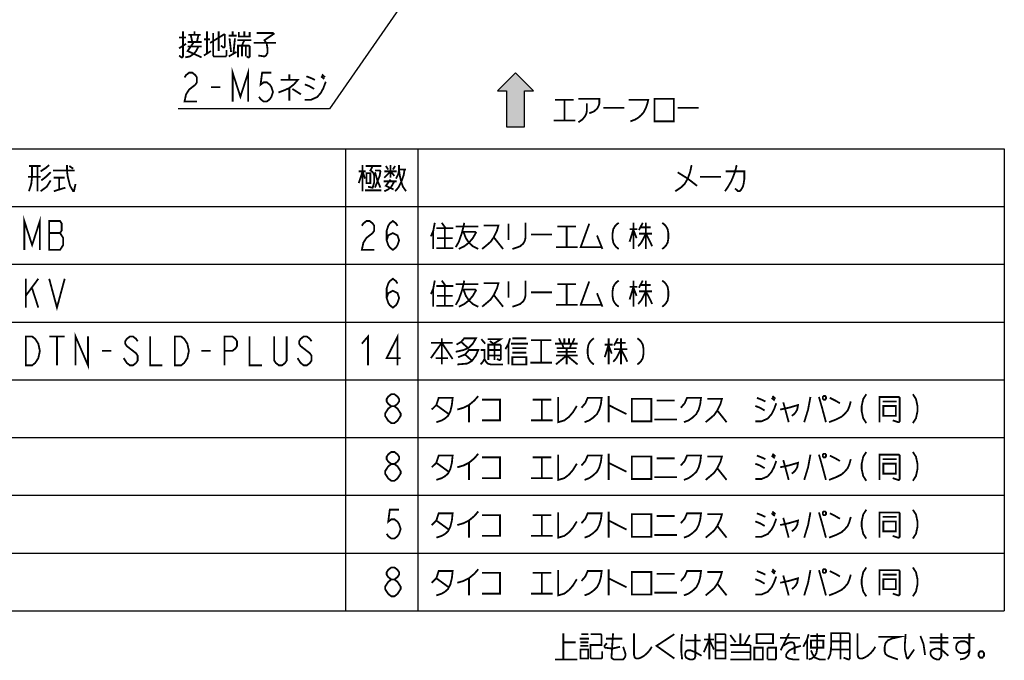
# Model space of a CAD drawing. Extents: x 123 to 1619, y 128 to 1105.
# Tile 5 of 32: x 692 to 1129, y 170 to 454. Entities that reach past the tile are written whole.
import ezdxf

# ---------------------------------------------------------------- set-up
doc = ezdxf.new("R2010")
doc.units = 0
doc.header["$LTSCALE"] = 92.4
doc.layers.get('0').update_dxf_attribs({"linetype": 'CONTINUOUS'})
doc.layers.add('ALL_NOTE', color=7, linetype='CONTINUOUS')

# ---------------------------------------------------------------- blocks, each defined once
blk = doc.blocks.new('ARROW_BL2', base_point=(912, 418.5))
at = {"color": 7, "linetype": 'CONTINUOUS'}
for p, q in [((912, 430.5), (904, 422.5)), ((920, 422.5), (912, 430.5)), ((904, 422.5), (908, 422.5)), ((908, 422.5), (908, 406.5)), ((916, 406.5), (916, 422.5)), ((916, 422.5), (920, 422.5)), ((908, 406.5), (916, 406.5))]:
    blk.add_line(p, q, dxfattribs=at)
for points in [[(904, 422.5), (912, 430.5), (908, 422.5)], [(912, 430.5), (916, 406.5), (908, 422.5)], [(916, 406.5), (912, 430.5), (916, 422.5)], [(912, 430.5), (920, 422.5), (916, 422.5)], [(916, 406.5), (908, 406.5), (908, 422.5)]]:
    blk.add_solid(points, dxfattribs=at)

msp = doc.modelspace()

# ---------------------------------------------------------------- linework, layer by layer
at = {"color": 2, "linetype": 'CONTINUOUS'}
for p, q in [((516.706, 396.735), (1128.706, 396.735)), ((836.706, 396.735), (836.706, 191.935)), ((868.706, 396.735), (868.706, 191.935)), ((1128.706, 396.735), (1128.706, 191.935)), ((516.706, 371.135), (1128.706, 371.135)), ((516.706, 345.535), (1128.706, 345.535)), ((516.706, 319.935), (1128.706, 319.935)), ((516.706, 294.335), (1128.706, 294.335)), ((516.706, 268.735), (1128.706, 268.735)), ((516.706, 243.135), (1128.706, 243.135)), ((516.706, 217.535), (1128.706, 217.535)), ((516.706, 191.935), (1128.706, 191.935))]:
    msp.add_line(p, q, dxfattribs=at)
at = {"layer": 'ALL_NOTE', "color": 2, "linetype": 'CONTINUOUS'}
for p, q in [((904.342, 522.191), (829.637, 414.5)), ((828.637, 414.5), (762.589, 414.5)), ((829.637, 414.5), (828.637, 414.5))]:
    msp.add_line(p, q, dxfattribs=at)
at = {"layer": 'ALL_NOTE', "color": 2, "linetype": 'CONTINUOUS', "const_width": 0.8}
for points in [[(764.653, 448.9), (764.653, 437.7), (764.309, 437.3), (763.965, 437.3), (762.933, 438.1)], [(762.933, 446.1), (766.029, 446.1)], [(767.061, 447.3), (772.565, 447.3)], [(768.781, 444.1), (768.093, 447.3)], [(769.813, 447.3), (769.813, 448.9)], [(771.533, 447.3), (770.845, 444.1)], [(773.941, 445.3), (776.693, 445.3)], [(775.317, 448.9), (775.317, 438.9)], [(776.693, 443.7), (783.229, 447.7)], [(778.069, 448.1), (778.069, 438.1), (778.413, 437.7), (783.573, 437.7), (783.917, 438.1), (783.917, 440.5)], [(780.477, 448.9), (780.477, 440.1)], [(783.229, 447.7), (783.229, 442.1), (782.885, 441.7), (782.541, 441.7), (781.509, 442.5)], [(784.949, 446.9), (788.389, 446.9)], [(785.293, 445.7), (785.981, 439.7)], [(786.669, 446.9), (786.669, 448.9)], [(787.013, 438.9), (787.701, 445.7)], [(788.733, 444.9), (794.925, 444.9)], [(789.421, 448.5), (789.421, 446.5), (794.237, 446.5), (794.237, 448.5)], [(790.797, 442.5), (791.829, 444.9)], [(791.829, 448.9), (791.829, 446.5)], [(797.333, 448.1), (804.557, 448.1), (804.901, 447.7), (800.773, 444.9), (801.805, 443.3), (802.149, 440.9), (802.149, 439.3), (801.461, 438.1), (800.773, 437.7), (798.021, 438.1)], [(762.933, 441.3), (766.029, 443.3)], [(765.685, 437.3), (767.749, 437.7), (769.469, 438.9), (770.501, 440.1), (771.533, 442.1)], [(769.469, 444.1), (766.717, 440.1), (772.909, 437.3)], [(766.717, 444.1), (772.909, 444.1)], [(766.717, 442.1), (772.909, 442.1)], [(789.077, 437.3), (789.077, 442.5), (793.893, 442.5), (794.237, 442.1), (794.237, 437.7), (793.893, 437.3), (793.549, 437.3), (792.861, 437.7)], [(790.797, 442.5), (790.797, 437.7)], [(792.517, 442.5), (792.517, 437.7)], [(795.957, 443.7), (805.933, 443.7)], [(773.941, 438.1), (777.037, 440.1)], [(784.949, 437.7), (788.389, 439.7)], [(786.669, 417.7), (786.669, 430.5), (790.109, 419.833), (793.549, 430.5), (793.549, 417.7)], [(765.341, 428.367), (766.029, 429.433), (767.405, 430.5), (768.781, 430.5), (770.157, 429.433), (770.845, 428.367), (770.845, 426.233), (770.157, 425.167), (768.781, 424.1), (767.405, 423.033), (766.029, 420.9), (765.341, 417.7), (770.845, 417.7)], [(803.869, 430.5), (799.741, 430.5), (799.053, 425.167), (800.429, 426.233), (801.805, 426.233), (803.181, 425.167), (803.869, 424.1), (804.557, 421.967), (803.869, 419.833), (803.181, 418.767), (801.805, 417.7), (800.429, 417.7), (799.053, 418.767), (798.365, 419.833)], [(807.997, 427.3), (815.565, 427.3), (813.845, 425.3), (811.781, 423.7), (810.061, 422.9), (806.965, 421.7)], [(811.781, 429.7), (811.781, 427.3)], [(819.349, 428.9), (821.413, 428.1), (823.133, 427.3)], [(825.885, 428.9), (827.261, 427.7)], [(826.229, 429.7), (827.605, 428.5)], [(777.037, 424.1), (781.165, 424.1)], [(811.781, 423.7), (811.781, 418.1)], [(813.157, 423.3), (816.941, 420.9)], [(818.661, 418.5), (821.413, 418.5), (824.165, 419.7), (825.885, 421.7), (826.917, 423.7), (827.949, 426.5)], [(818.661, 425.3), (820.725, 424.5), (822.789, 423.3)], [(939.922, 418.9), (949.21, 418.9), (949.21, 416.9), (948.866, 415.7), (948.178, 414.5), (946.802, 413.3), (944.738, 412.5)], [(973.634, 418.9), (973.634, 408.9), (982.234, 408.9), (982.234, 418.9), (973.634, 418.9)], [(929.602, 418.5), (937.858, 418.5)], [(933.73, 418.5), (933.73, 409.3)], [(943.706, 416.9), (943.706, 413.7), (943.362, 412.1), (942.674, 410.9), (941.642, 409.7), (939.922, 408.5)], [(950.93, 414.9), (960.218, 414.9)], [(962.282, 418.5), (970.882, 418.5), (970.538, 416.9), (969.85, 414.9), (968.818, 412.9), (967.786, 411.7), (966.41, 410.5), (965.034, 409.7), (962.97, 408.9)], [(983.954, 414.9), (993.242, 414.9)], [(928.914, 409.3), (938.546, 409.3)], [(696.386, 389.136), (701.546, 389.136)], [(697.762, 389.136), (697.762, 384.336), (697.418, 381.135), (696.386, 377.935)], [(700.17, 389.136), (700.17, 377.935)], [(701.546, 386.735), (703.954, 388.336), (705.33, 389.535)], [(713.242, 389.535), (713.242, 387.135), (713.586, 384.336), (714.618, 380.336), (715.994, 377.935), (716.338, 377.935)], [(714.274, 389.136), (715.994, 387.936)], [(844.274, 389.535), (844.274, 377.935)], [(845.65, 389.136), (852.53, 389.136)], [(848.746, 389.136), (847.714, 387.135), (848.402, 386.735), (849.09, 385.935), (849.434, 384.736), (849.434, 381.935), (848.746, 379.536), (848.402, 379.536), (846.682, 379.936)], [(854.594, 389.136), (855.626, 387.535)], [(856.658, 389.535), (856.658, 383.936)], [(857.69, 387.535), (858.722, 389.136)], [(859.066, 383.535), (860.098, 385.535), (860.442, 387.535), (860.442, 389.535)], [(990.106, 389.535), (989.418, 386.335), (988.386, 383.535), (987.01, 381.135), (985.29, 379.536), (982.882, 377.935)], [(1010.058, 389.535), (1009.714, 387.936), (1009.37, 386.735), (1008.682, 384.736), (1007.65, 382.335), (1006.962, 381.135), (1006.274, 379.936), (1004.898, 377.935)], [(701.546, 384.336), (696.042, 384.336)], [(706.018, 386.335), (703.954, 384.336), (701.89, 382.735)], [(707.05, 387.135), (716.338, 387.135), (716.682, 387.135)], [(707.394, 383.936), (712.21, 383.936)], [(709.802, 383.936), (709.802, 378.735)], [(842.554, 381.535), (844.274, 386.735), (845.306, 383.535)], [(842.554, 386.735), (845.65, 386.735)], [(845.994, 385.935), (845.994, 381.535), (847.714, 381.535), (847.714, 385.935), (845.994, 385.935)], [(849.778, 387.135), (851.842, 387.135), (852.186, 386.735), (851.842, 384.736), (849.778, 379.536)], [(849.778, 386.335), (850.81, 382.735), (852.186, 379.536)], [(853.906, 383.936), (856.658, 386.735), (858.378, 384.736)], [(853.906, 386.735), (859.41, 386.735)], [(862.85, 387.535), (862.506, 385.135), (861.818, 383.135), (861.13, 381.535), (860.098, 379.536), (858.722, 377.935)], [(860.442, 387.535), (863.538, 387.535)], [(860.442, 387.135), (860.786, 384.736), (861.474, 381.935), (862.162, 379.936), (863.538, 377.935)], [(983.914, 386.335), (988.386, 383.535), (992.514, 380.336)], [(993.89, 384.336), (1003.178, 384.336)], [(1005.242, 386.735), (1013.498, 386.735), (1013.498, 383.535), (1013.154, 381.135), (1012.81, 379.936), (1012.122, 378.735), (1011.434, 377.935), (1010.746, 377.935), (1009.37, 379.135)], [(706.018, 382.735), (704.298, 379.936), (701.546, 377.935)], [(707.394, 377.935), (712.554, 379.536)], [(715.994, 377.935), (716.338, 377.935), (717.026, 381.135)], [(853.562, 382.335), (859.41, 382.335)], [(853.906, 377.935), (855.626, 378.735), (857.002, 379.936), (858.378, 382.335)], [(856.658, 383.135), (854.594, 380.336), (858.034, 378.735)], [(845.306, 378.335), (852.53, 378.335)], [(694.354, 351.935), (694.354, 364.735), (697.794, 354.069), (701.234, 364.735), (701.234, 351.935)], [(705.362, 364.735), (705.362, 351.935), (710.178, 351.935), (710.866, 353.002), (711.554, 354.069), (711.554, 357.269), (710.866, 358.335), (710.178, 359.402), (710.866, 360.469), (710.866, 363.669), (710.178, 364.735), (705.362, 364.735)], [(843.938, 362.602), (844.626, 363.669), (846.002, 364.735), (847.378, 364.735), (848.754, 363.669), (849.442, 362.602), (849.442, 360.469), (848.754, 359.402), (847.378, 358.335), (846.002, 357.269), (844.626, 355.136), (843.938, 351.935), (849.442, 351.935)], [(854.946, 356.202), (855.634, 358.335), (857.698, 359.402), (859.762, 358.335), (860.45, 356.202), (859.762, 354.069), (859.074, 353.002), (857.698, 351.935), (856.322, 353.002), (855.634, 354.069), (854.946, 356.202), (854.946, 360.469), (855.634, 362.602), (856.322, 363.669), (857.698, 364.735), (859.074, 363.669), (859.762, 362.602)], [(876.274, 363.936), (875.586, 360.335), (874.554, 357.935)], [(879.37, 363.936), (881.09, 361.535)], [(889.346, 363.936), (889.002, 362.335), (888.314, 359.536), (886.938, 355.536), (885.562, 353.135)], [(885.562, 362.335), (895.538, 362.335)], [(897.946, 362.736), (904.482, 362.736), (903.794, 360.335), (902.418, 357.535), (901.042, 355.536), (899.666, 354.336), (897.258, 352.335)], [(908.954, 363.536), (908.954, 356.335)], [(916.522, 363.936), (916.522, 357.535), (916.178, 355.935), (915.49, 354.736), (914.114, 353.535), (913.082, 353.135), (910.674, 352.335)], [(930.626, 362.335), (938.882, 362.335)], [(934.754, 362.335), (934.754, 353.135)], [(944.73, 363.536), (940.946, 353.135), (950.234, 353.135)], [(957.802, 363.936), (956.77, 363.136), (956.082, 362.335), (955.394, 361.135), (955.05, 359.136), (955.05, 357.135), (955.394, 355.136), (956.082, 353.935), (956.77, 353.135), (957.802, 352.335)], [(964.338, 363.936), (964.338, 352.335)], [(968.466, 363.936), (966.746, 360.735)], [(967.434, 361.935), (971.906, 361.935)], [(969.842, 363.936), (969.842, 352.335)], [(977.066, 363.936), (978.098, 363.136), (978.786, 362.335), (979.474, 361.135), (979.818, 359.136), (979.818, 357.135), (979.474, 355.136), (978.786, 353.935), (978.098, 353.135), (977.066, 352.335)], [(705.362, 359.402), (710.178, 359.402)], [(875.586, 360.335), (875.586, 352.335)], [(876.962, 361.535), (884.53, 361.535)], [(880.746, 361.535), (880.746, 352.735)], [(888.314, 359.935), (894.162, 359.935), (894.506, 359.536), (893.13, 357.135), (891.41, 355.136), (889.346, 353.535), (886.938, 352.335)], [(889.002, 359.935), (890.034, 357.135), (891.41, 355.136), (893.13, 353.535), (895.538, 352.335)], [(902.418, 357.535), (906.546, 352.335)], [(918.93, 358.736), (928.218, 358.736)], [(948.17, 358.335), (950.578, 352.335)], [(962.618, 361.135), (966.058, 361.135)], [(964.338, 361.135), (962.618, 355.536)], [(964.338, 360.735), (965.714, 357.135)], [(969.842, 359.136), (967.778, 355.136), (966.402, 353.535)], [(966.746, 359.136), (972.594, 359.136)], [(969.842, 359.136), (971.906, 355.136), (972.594, 353.535)], [(877.306, 357.135), (884.186, 357.135)], [(929.938, 353.135), (939.57, 353.135)], [(876.962, 352.735), (884.53, 352.735)], [(695.042, 339.135), (695.042, 326.335)], [(695.042, 331.669), (700.546, 339.135)], [(705.362, 339.135), (708.802, 326.335), (712.242, 339.135)], [(854.946, 330.602), (855.634, 332.735), (857.698, 333.802), (859.762, 332.735), (860.45, 330.602), (859.762, 328.469), (859.074, 327.402), (857.698, 326.335), (856.322, 327.402), (855.634, 328.469), (854.946, 330.602), (854.946, 334.869), (855.634, 337.002), (856.322, 338.069), (857.698, 339.135), (859.074, 338.069), (859.762, 337.002)], [(876.274, 338.336), (875.586, 334.735), (874.554, 332.335)], [(876.962, 335.935), (884.53, 335.935)], [(879.37, 338.336), (881.09, 335.935)], [(880.746, 335.935), (880.746, 327.135)], [(889.346, 338.336), (889.002, 336.735), (888.314, 333.936), (886.938, 329.936), (885.562, 327.535)], [(885.562, 336.735), (895.538, 336.735)], [(897.946, 337.135), (904.482, 337.135), (903.794, 334.735), (902.418, 331.935), (901.042, 329.936), (899.666, 328.735), (897.258, 326.735)], [(908.954, 337.936), (908.954, 330.735)], [(916.522, 338.336), (916.522, 331.935), (916.178, 330.336), (915.49, 329.136), (914.114, 327.935), (913.082, 327.535), (910.674, 326.735)], [(930.626, 336.735), (938.882, 336.735)], [(934.754, 336.735), (934.754, 327.535)], [(944.73, 337.936), (940.946, 327.535), (950.234, 327.535)], [(957.802, 338.336), (956.77, 337.536), (956.082, 336.735), (955.394, 335.535), (955.05, 333.536), (955.05, 331.535), (955.394, 329.536), (956.082, 328.335), (956.77, 327.535), (957.802, 326.735)], [(964.338, 338.336), (964.338, 326.735)], [(968.466, 338.336), (966.746, 335.135)], [(967.434, 336.335), (971.906, 336.335)], [(969.842, 338.336), (969.842, 326.735)], [(977.066, 338.336), (978.098, 337.536), (978.786, 336.735), (979.474, 335.535), (979.818, 333.536), (979.818, 331.535), (979.474, 329.536), (978.786, 328.335), (978.098, 327.535), (977.066, 326.735)], [(697.794, 334.869), (700.546, 326.335)], [(875.586, 334.735), (875.586, 326.735)], [(877.306, 331.535), (884.186, 331.535)], [(888.314, 334.336), (894.162, 334.336), (894.506, 333.936), (893.13, 331.535), (891.41, 329.536), (889.346, 327.935), (886.938, 326.735)], [(889.002, 334.336), (890.034, 331.535), (891.41, 329.536), (893.13, 327.935), (895.538, 326.735)], [(902.418, 331.935), (906.546, 326.735)], [(918.93, 333.135), (928.218, 333.135)], [(948.17, 332.735), (950.578, 326.735)], [(962.618, 335.535), (966.058, 335.535)], [(964.338, 335.535), (962.618, 329.936)], [(964.338, 335.135), (965.714, 331.535)], [(969.842, 333.536), (967.778, 329.536), (966.402, 327.935)], [(966.746, 333.536), (972.594, 333.536)], [(969.842, 333.536), (971.906, 329.536), (972.594, 327.935)], [(876.962, 327.135), (884.53, 327.135)], [(929.938, 327.535), (939.57, 327.535)], [(717.058, 300.735), (717.058, 313.535), (722.562, 300.735), (722.562, 313.535)], [(843.938, 310.336), (846.69, 313.535), (846.69, 300.735)], [(859.762, 300.735), (859.762, 313.535), (854.946, 303.936), (861.138, 303.936)], [(695.042, 313.535), (697.794, 313.535), (699.17, 312.469), (699.858, 311.402), (700.546, 310.336), (701.234, 307.135), (700.546, 303.936), (699.858, 302.869), (699.17, 301.802), (697.794, 300.735), (695.042, 300.735), (695.042, 313.535)], [(705.362, 313.535), (712.242, 313.535)], [(708.802, 313.535), (708.802, 300.735)], [(744.578, 311.402), (743.89, 312.469), (742.514, 313.535), (741.138, 313.535), (739.762, 312.469), (739.074, 311.402), (739.074, 310.336), (739.762, 309.269), (741.138, 308.202), (742.514, 307.135), (743.89, 306.069), (744.578, 305.002), (744.578, 302.869), (743.89, 301.802), (742.514, 300.735), (741.138, 300.735), (739.762, 301.802), (739.074, 302.869), (738.386, 303.936)], [(750.082, 313.535), (750.082, 300.735), (755.586, 300.735)], [(761.09, 313.535), (763.842, 313.535), (765.218, 312.469), (765.906, 311.402), (766.594, 310.336), (767.282, 307.135), (766.594, 303.936), (765.906, 302.869), (765.218, 301.802), (763.842, 300.735), (761.09, 300.735), (761.09, 313.535)], [(783.106, 300.735), (783.106, 313.535), (786.546, 313.535), (787.922, 312.469), (788.61, 311.402), (788.61, 309.269), (787.922, 308.202), (786.546, 307.135), (783.106, 307.135)], [(794.114, 313.535), (794.114, 300.735), (799.618, 300.735)], [(810.626, 313.535), (810.626, 302.869), (809.938, 301.802), (808.562, 300.735), (807.186, 300.735), (805.81, 301.802), (805.122, 302.869), (805.122, 313.535)], [(821.634, 311.402), (820.946, 312.469), (819.57, 313.535), (818.194, 313.535), (816.818, 312.469), (816.13, 311.402), (816.13, 310.336), (816.818, 309.269), (818.194, 308.202), (819.57, 307.135), (820.946, 306.069), (821.634, 305.002), (821.634, 302.869), (820.946, 301.802), (819.57, 300.735), (818.194, 300.735), (816.818, 301.802), (816.13, 302.869), (815.442, 303.936)], [(874.554, 303.936), (879.37, 310.735), (884.186, 303.535)], [(874.554, 310.735), (884.186, 310.735)], [(879.37, 312.735), (879.37, 301.135)], [(885.906, 309.935), (887.97, 311.135), (889.346, 312.735), (894.506, 312.735), (893.13, 310.336), (891.066, 308.336), (889.002, 307.535), (885.562, 306.735)], [(887.97, 311.135), (891.066, 308.336)], [(896.914, 312.336), (898.634, 310.336)], [(899.666, 312.336), (905.514, 312.336), (902.418, 310.336)], [(900.01, 303.135), (900.01, 309.935), (905.17, 309.935), (905.514, 309.535), (905.514, 303.535), (905.17, 303.135), (904.826, 303.135), (903.794, 303.535)], [(900.698, 311.535), (902.762, 309.935)], [(902.762, 309.935), (902.762, 303.135)], [(909.642, 312.735), (908.954, 310.336), (907.578, 307.935)], [(908.954, 310.336), (908.954, 301.135)], [(909.986, 310.336), (917.554, 310.336)], [(910.674, 312.735), (916.866, 312.735)], [(918.93, 311.935), (927.874, 311.935)], [(923.402, 311.935), (923.402, 301.936)], [(929.594, 310.336), (939.57, 310.336)], [(931.314, 312.735), (932.346, 310.336)], [(932.69, 310.336), (933.378, 308.336)], [(933.722, 312.735), (933.722, 310.336)], [(935.786, 312.735), (935.786, 310.336)], [(936.818, 310.336), (936.13, 308.336)], [(938.194, 312.735), (937.162, 310.336)], [(946.794, 312.735), (945.762, 311.935), (945.074, 311.135), (944.386, 309.935), (944.042, 307.935), (944.042, 305.935), (944.386, 303.936), (945.074, 302.735), (945.762, 301.936), (946.794, 301.135)], [(951.61, 309.935), (955.05, 309.935)], [(953.33, 309.935), (951.61, 304.335)], [(953.33, 312.735), (953.33, 301.135)], [(953.33, 309.535), (954.706, 305.935)], [(957.458, 312.735), (955.738, 309.535)], [(956.426, 310.735), (960.898, 310.735)], [(958.834, 312.735), (958.834, 301.135)], [(966.058, 312.735), (967.09, 311.935), (967.778, 311.135), (968.466, 309.935), (968.81, 307.935), (968.81, 305.935), (968.466, 303.936), (967.778, 302.735), (967.09, 301.936), (966.058, 301.135)], [(728.754, 307.135), (732.882, 307.135)], [(772.786, 307.135), (776.914, 307.135)], [(886.594, 304.335), (889.69, 305.535), (891.41, 307.535), (895.538, 307.535), (894.506, 305.135), (892.786, 302.735), (890.722, 301.535), (886.25, 301.135)], [(889.69, 305.535), (892.786, 302.735)], [(896.57, 307.535), (898.29, 307.535), (898.29, 303.535), (897.602, 302.335), (896.57, 301.135)], [(900.01, 307.535), (905.514, 307.535)], [(900.01, 305.135), (905.514, 305.135)], [(910.674, 308.336), (916.522, 308.336), (916.866, 308.336)], [(910.674, 306.336), (916.866, 306.336)], [(929.938, 301.135), (934.754, 305.135), (939.57, 301.135)], [(929.938, 305.135), (939.57, 305.135)], [(930.282, 308.336), (938.538, 308.336), (938.882, 308.336)], [(930.626, 306.735), (938.882, 306.735)], [(934.754, 308.336), (934.754, 301.135)], [(938.882, 308.336), (939.226, 308.336)], [(958.834, 307.935), (956.77, 303.936), (955.394, 302.335)], [(955.738, 307.935), (961.586, 307.935)], [(958.834, 307.935), (960.898, 303.936), (961.586, 302.335)], [(876.618, 303.936), (881.778, 303.936), (882.122, 303.936)], [(898.29, 303.535), (898.978, 302.335), (899.666, 301.535), (901.042, 301.135), (906.546, 301.135)], [(910.674, 304.335), (910.674, 301.135), (916.866, 301.135), (916.866, 304.335), (910.674, 304.335)], [(918.586, 301.936), (928.218, 301.936)], [(857.01, 282.602), (855.634, 283.669), (854.946, 284.735), (854.946, 285.802), (855.634, 286.869), (857.01, 287.935), (858.386, 287.935), (859.762, 286.869), (860.45, 285.802), (860.45, 284.735), (859.762, 283.669), (858.386, 282.602)], [(1067.538, 287.935), (1066.162, 285.802), (1065.474, 282.602), (1065.474, 280.469), (1066.162, 277.269), (1067.538, 275.135)], [(1088.178, 287.935), (1089.554, 285.802), (1090.242, 282.602), (1090.242, 280.469), (1089.554, 277.269), (1088.178, 275.135)], [(874.898, 281.136), (876.962, 283.136), (877.994, 286.335), (884.186, 286.335), (883.842, 283.136), (883.154, 280.335), (882.122, 278.335), (880.746, 277.135), (879.37, 276.335), (876.962, 275.535)], [(886.25, 281.136), (889.002, 281.935), (891.41, 283.136), (893.818, 285.136), (895.538, 287.136)], [(897.258, 285.535), (905.17, 285.535), (905.17, 276.335), (897.258, 276.335)], [(919.618, 285.535), (927.874, 285.535)], [(923.746, 285.535), (923.746, 276.335)], [(930.97, 286.735), (930.97, 275.535), (933.722, 276.335), (935.786, 277.935), (937.506, 279.935), (939.226, 282.735)], [(941.29, 281.935), (943.01, 283.935), (944.042, 286.335), (950.234, 286.335), (949.89, 283.535), (949.202, 281.136), (948.17, 279.135), (946.45, 277.535), (944.73, 276.335), (942.666, 275.535)], [(953.33, 287.136), (953.33, 275.535)], [(963.65, 285.935), (963.65, 275.935), (972.25, 275.935), (972.25, 285.935), (963.65, 285.935)], [(974.658, 285.136), (982.57, 285.136)], [(985.322, 281.935), (987.042, 283.935), (988.074, 286.335), (994.266, 286.335), (993.922, 283.535), (993.234, 281.136), (992.202, 279.135), (990.482, 277.535), (988.762, 276.335), (986.698, 275.535)], [(997.018, 285.935), (1003.554, 285.935), (1002.866, 283.535), (1001.49, 280.735), (1000.114, 278.736), (998.738, 277.535), (996.33, 275.535)], [(1018.346, 275.935), (1021.098, 275.935), (1023.85, 277.135), (1025.57, 279.135), (1026.602, 281.136), (1027.634, 283.935)], [(1019.034, 286.335), (1021.098, 285.535), (1022.818, 284.735)], [(1025.57, 286.335), (1026.946, 285.136)], [(1025.914, 287.136), (1027.29, 285.935)], [(1029.354, 281.136), (1033.138, 281.935), (1037.266, 283.136), (1036.922, 281.136), (1036.234, 279.935), (1035.546, 279.135), (1034.514, 278.335)], [(1030.73, 284.335), (1031.418, 281.935)], [(1042.77, 286.735), (1041.738, 281.136), (1040.018, 275.535)], [(1046.554, 286.735), (1047.93, 281.935), (1049.65, 275.535)], [(1048.618, 287.136), (1048.274, 286.735), (1048.274, 285.935), (1048.618, 285.535), (1049.306, 285.535), (1049.65, 285.935), (1049.65, 286.735), (1049.306, 287.136), (1048.618, 287.136)], [(1051.026, 275.535), (1054.122, 276.736), (1056.53, 277.935), (1057.906, 279.135), (1059.282, 280.735), (1059.97, 282.335), (1060.658, 284.735)], [(1051.37, 286.335), (1053.778, 285.136), (1055.842, 283.935)], [(1073.386, 275.535), (1073.386, 286.735), (1081.986, 286.735), (1082.33, 286.335), (1082.33, 275.935), (1081.986, 275.535), (1081.642, 275.535), (1079.234, 276.335)], [(1074.762, 284.735), (1080.954, 284.735)], [(857.01, 275.135), (855.634, 276.202), (854.946, 277.269), (854.258, 278.335), (854.258, 279.402), (854.946, 280.469), (855.634, 281.535), (857.01, 282.602), (858.386, 282.602), (859.762, 281.535), (860.45, 280.469), (861.138, 279.402), (861.138, 278.335), (860.45, 277.269), (859.762, 276.202), (858.386, 275.135), (857.01, 275.135)], [(876.962, 283.136), (882.466, 279.135)], [(891.41, 283.136), (891.41, 275.535)], [(953.33, 283.136), (961.242, 279.135)], [(1001.49, 280.735), (1005.618, 275.535)], [(1018.346, 282.735), (1020.41, 281.935), (1022.474, 280.735)], [(1031.418, 281.935), (1033.138, 275.535)], [(1075.106, 282.735), (1075.106, 278.335), (1080.61, 278.335), (1080.61, 282.735), (1075.106, 282.735)], [(918.93, 276.335), (928.562, 276.335)], [(973.626, 276.736), (983.602, 276.736)], [(857.01, 257.002), (855.634, 258.069), (854.946, 259.135), (854.946, 260.202), (855.634, 261.269), (857.01, 262.335), (858.386, 262.335), (859.762, 261.269), (860.45, 260.202), (860.45, 259.135), (859.762, 258.069), (858.386, 257.002)], [(886.25, 255.535), (889.002, 256.335), (891.41, 257.535), (893.818, 259.535), (895.538, 261.535)], [(953.33, 261.535), (953.33, 249.935)], [(1025.914, 261.535), (1027.29, 260.335)], [(1048.618, 261.535), (1048.274, 261.135), (1048.274, 260.335), (1048.618, 259.936), (1049.306, 259.936), (1049.65, 260.335), (1049.65, 261.135), (1049.306, 261.535), (1048.618, 261.535)], [(1067.538, 262.335), (1066.162, 260.202), (1065.474, 257.002), (1065.474, 254.869), (1066.162, 251.669), (1067.538, 249.536)], [(1088.178, 262.335), (1089.554, 260.202), (1090.242, 257.002), (1090.242, 254.869), (1089.554, 251.669), (1088.178, 249.536)], [(874.898, 255.535), (876.962, 257.535), (877.994, 260.735), (884.186, 260.735), (883.842, 257.535), (883.154, 254.735), (882.122, 252.735), (880.746, 251.536), (879.37, 250.735), (876.962, 249.935)], [(876.962, 257.535), (882.466, 253.536)], [(891.41, 257.535), (891.41, 249.935)], [(897.258, 259.936), (905.17, 259.936), (905.17, 250.735), (897.258, 250.735)], [(919.618, 259.936), (927.874, 259.936)], [(923.746, 259.936), (923.746, 250.735)], [(930.97, 261.135), (930.97, 249.935), (933.722, 250.735), (935.786, 252.335), (937.506, 254.335), (939.226, 257.135)], [(941.29, 256.335), (943.01, 258.335), (944.042, 260.735), (950.234, 260.735), (949.89, 257.936), (949.202, 255.535), (948.17, 253.536), (946.45, 251.935), (944.73, 250.735), (942.666, 249.935)], [(953.33, 257.535), (961.242, 253.536)], [(963.65, 260.335), (963.65, 250.335), (972.25, 250.335), (972.25, 260.335), (963.65, 260.335)], [(974.658, 259.535), (982.57, 259.535)], [(985.322, 256.335), (987.042, 258.335), (988.074, 260.735), (994.266, 260.735), (993.922, 257.936), (993.234, 255.535), (992.202, 253.536), (990.482, 251.935), (988.762, 250.735), (986.698, 249.935)], [(997.018, 260.335), (1003.554, 260.335), (1002.866, 257.936), (1001.49, 255.135), (1000.114, 253.135), (998.738, 251.935), (996.33, 249.935)], [(1018.346, 250.335), (1021.098, 250.335), (1023.85, 251.536), (1025.57, 253.536), (1026.602, 255.535), (1027.634, 258.335)], [(1018.346, 257.135), (1020.41, 256.335), (1022.474, 255.135)], [(1019.034, 260.735), (1021.098, 259.936), (1022.818, 259.135)], [(1025.57, 260.735), (1026.946, 259.535)], [(1029.354, 255.535), (1033.138, 256.335), (1037.266, 257.535), (1036.922, 255.535), (1036.234, 254.335), (1035.546, 253.536), (1034.514, 252.735)], [(1030.73, 258.735), (1031.418, 256.335)], [(1042.77, 261.135), (1041.738, 255.535), (1040.018, 249.935)], [(1046.554, 261.135), (1047.93, 256.335), (1049.65, 249.935)], [(1051.026, 249.935), (1054.122, 251.135), (1056.53, 252.335), (1057.906, 253.536), (1059.282, 255.135), (1059.97, 256.735), (1060.658, 259.135)], [(1051.37, 260.735), (1053.778, 259.535), (1055.842, 258.335)], [(1073.386, 249.935), (1073.386, 261.135), (1081.986, 261.135), (1082.33, 260.735), (1082.33, 250.335), (1081.986, 249.935), (1081.642, 249.935), (1079.234, 250.735)], [(1074.762, 259.135), (1080.954, 259.135)], [(1075.106, 257.135), (1075.106, 252.735), (1080.61, 252.735), (1080.61, 257.135), (1075.106, 257.135)], [(857.01, 249.536), (855.634, 250.602), (854.946, 251.669), (854.258, 252.735), (854.258, 253.802), (854.946, 254.869), (855.634, 255.936), (857.01, 257.002), (858.386, 257.002), (859.762, 255.936), (860.45, 254.869), (861.138, 253.802), (861.138, 252.735), (860.45, 251.669), (859.762, 250.602), (858.386, 249.536), (857.01, 249.536)], [(1001.49, 255.135), (1005.618, 249.935)], [(1031.418, 256.335), (1033.138, 249.935)], [(918.93, 250.735), (928.562, 250.735)], [(973.626, 251.135), (983.602, 251.135)], [(860.45, 236.736), (856.322, 236.736), (855.634, 231.402), (857.01, 232.469), (858.386, 232.469), (859.762, 231.402), (860.45, 230.335), (861.138, 228.202), (860.45, 226.069), (859.762, 225.002), (858.386, 223.935), (857.01, 223.935), (855.634, 225.002), (854.946, 226.069)], [(886.25, 229.935), (889.002, 230.736), (891.41, 231.935), (893.818, 233.935), (895.538, 235.935)], [(930.97, 235.535), (930.97, 224.336), (933.722, 225.135), (935.786, 226.735), (937.506, 228.735), (939.226, 231.535)], [(953.33, 235.935), (953.33, 224.336)], [(1025.914, 235.935), (1027.29, 234.736)], [(1042.77, 235.535), (1041.738, 229.935), (1040.018, 224.336)], [(1046.554, 235.535), (1047.93, 230.736), (1049.65, 224.336)], [(1048.618, 235.935), (1048.274, 235.535), (1048.274, 234.736), (1048.618, 234.335), (1049.306, 234.335), (1049.65, 234.736), (1049.65, 235.535), (1049.306, 235.935), (1048.618, 235.935)], [(1067.538, 236.736), (1066.162, 234.602), (1065.474, 231.402), (1065.474, 229.269), (1066.162, 226.069), (1067.538, 223.935)], [(1073.386, 224.336), (1073.386, 235.535), (1081.986, 235.535), (1082.33, 235.135), (1082.33, 224.735), (1081.986, 224.336), (1081.642, 224.336), (1079.234, 225.135)], [(1088.178, 236.736), (1089.554, 234.602), (1090.242, 231.402), (1090.242, 229.269), (1089.554, 226.069), (1088.178, 223.935)], [(874.898, 229.935), (876.962, 231.935), (877.994, 235.135), (884.186, 235.135), (883.842, 231.935), (883.154, 229.135), (882.122, 227.135), (880.746, 225.935), (879.37, 225.135), (876.962, 224.336)], [(876.962, 231.935), (882.466, 227.935)], [(891.41, 231.935), (891.41, 224.336)], [(897.258, 234.335), (905.17, 234.335), (905.17, 225.135), (897.258, 225.135)], [(919.618, 234.335), (927.874, 234.335)], [(923.746, 234.335), (923.746, 225.135)], [(941.29, 230.736), (943.01, 232.736), (944.042, 235.135), (950.234, 235.135), (949.89, 232.335), (949.202, 229.935), (948.17, 227.935), (946.45, 226.336), (944.73, 225.135), (942.666, 224.336)], [(953.33, 231.935), (961.242, 227.935)], [(963.65, 234.736), (963.65, 224.735), (972.25, 224.735), (972.25, 234.736), (963.65, 234.736)], [(974.658, 233.935), (982.57, 233.935)], [(985.322, 230.736), (987.042, 232.736), (988.074, 235.135), (994.266, 235.135), (993.922, 232.335), (993.234, 229.935), (992.202, 227.935), (990.482, 226.336), (988.762, 225.135), (986.698, 224.336)], [(997.018, 234.736), (1003.554, 234.736), (1002.866, 232.335), (1001.49, 229.535), (1000.114, 227.535), (998.738, 226.336), (996.33, 224.336)], [(1018.346, 224.735), (1021.098, 224.735), (1023.85, 225.935), (1025.57, 227.935), (1026.602, 229.935), (1027.634, 232.736)], [(1018.346, 231.535), (1020.41, 230.736), (1022.474, 229.535)], [(1019.034, 235.135), (1021.098, 234.335), (1022.818, 233.535)], [(1025.57, 235.135), (1026.946, 233.935)], [(1029.354, 229.935), (1033.138, 230.736), (1037.266, 231.935), (1036.922, 229.935), (1036.234, 228.735), (1035.546, 227.935), (1034.514, 227.135)], [(1030.73, 233.135), (1031.418, 230.736)], [(1051.026, 224.336), (1054.122, 225.535), (1056.53, 226.735), (1057.906, 227.935), (1059.282, 229.535), (1059.97, 231.135), (1060.658, 233.535)], [(1051.37, 235.135), (1053.778, 233.935), (1055.842, 232.736)], [(1074.762, 233.535), (1080.954, 233.535)], [(1075.106, 231.535), (1075.106, 227.135), (1080.61, 227.135), (1080.61, 231.535), (1075.106, 231.535)], [(1001.49, 229.535), (1005.618, 224.336)], [(1031.418, 230.736), (1033.138, 224.336)], [(918.93, 225.135), (928.562, 225.135)], [(973.626, 225.535), (983.602, 225.535)], [(857.01, 205.802), (855.634, 206.869), (854.946, 207.935), (854.946, 209.002), (855.634, 210.069), (857.01, 211.135), (858.386, 211.135), (859.762, 210.069), (860.45, 209.002), (860.45, 207.935), (859.762, 206.869), (858.386, 205.802)], [(874.898, 204.335), (876.962, 206.335), (877.994, 209.536), (884.186, 209.536), (883.842, 206.335), (883.154, 203.535), (882.122, 201.535), (880.746, 200.335), (879.37, 199.535), (876.962, 198.735)], [(886.25, 204.335), (889.002, 205.135), (891.41, 206.335), (893.818, 208.335), (895.538, 210.335)], [(930.97, 209.935), (930.97, 198.735), (933.722, 199.535), (935.786, 201.136), (937.506, 203.136), (939.226, 205.935)], [(941.29, 205.135), (943.01, 207.135), (944.042, 209.536), (950.234, 209.536), (949.89, 206.735), (949.202, 204.335), (948.17, 202.335), (946.45, 200.735), (944.73, 199.535), (942.666, 198.735)], [(953.33, 210.335), (953.33, 198.735)], [(963.65, 209.135), (963.65, 199.136), (972.25, 199.136), (972.25, 209.135), (963.65, 209.135)], [(985.322, 205.135), (987.042, 207.135), (988.074, 209.536), (994.266, 209.536), (993.922, 206.735), (993.234, 204.335), (992.202, 202.335), (990.482, 200.735), (988.762, 199.535), (986.698, 198.735)], [(997.018, 209.135), (1003.554, 209.135), (1002.866, 206.735), (1001.49, 203.935), (1000.114, 201.935), (998.738, 200.735), (996.33, 198.735)], [(1019.034, 209.536), (1021.098, 208.735), (1022.818, 207.935)], [(1025.57, 209.536), (1026.946, 208.335)], [(1025.914, 210.335), (1027.29, 209.135)], [(1042.77, 209.935), (1041.738, 204.335), (1040.018, 198.735)], [(1046.554, 209.935), (1047.93, 205.135), (1049.65, 198.735)], [(1048.618, 210.335), (1048.274, 209.935), (1048.274, 209.135), (1048.618, 208.735), (1049.306, 208.735), (1049.65, 209.135), (1049.65, 209.935), (1049.306, 210.335), (1048.618, 210.335)], [(1051.37, 209.536), (1053.778, 208.335), (1055.842, 207.135)], [(1067.538, 211.135), (1066.162, 209.002), (1065.474, 205.802), (1065.474, 203.669), (1066.162, 200.469), (1067.538, 198.335)], [(1073.386, 198.735), (1073.386, 209.935), (1081.986, 209.935), (1082.33, 209.536), (1082.33, 199.136), (1081.986, 198.735), (1081.642, 198.735), (1079.234, 199.535)], [(1088.178, 211.135), (1089.554, 209.002), (1090.242, 205.802), (1090.242, 203.669), (1089.554, 200.469), (1088.178, 198.335)], [(857.01, 198.335), (855.634, 199.402), (854.946, 200.469), (854.258, 201.535), (854.258, 202.602), (854.946, 203.669), (855.634, 204.735), (857.01, 205.802), (858.386, 205.802), (859.762, 204.735), (860.45, 203.669), (861.138, 202.602), (861.138, 201.535), (860.45, 200.469), (859.762, 199.402), (858.386, 198.335), (857.01, 198.335)], [(876.962, 206.335), (882.466, 202.335)], [(891.41, 206.335), (891.41, 198.735)], [(897.258, 208.735), (905.17, 208.735), (905.17, 199.535), (897.258, 199.535)], [(919.618, 208.735), (927.874, 208.735)], [(923.746, 208.735), (923.746, 199.535)], [(953.33, 206.335), (961.242, 202.335)], [(974.658, 208.335), (982.57, 208.335)], [(1018.346, 199.136), (1021.098, 199.136), (1023.85, 200.335), (1025.57, 202.335), (1026.602, 204.335), (1027.634, 207.135)], [(1018.346, 205.935), (1020.41, 205.135), (1022.474, 203.935)], [(1029.354, 204.335), (1033.138, 205.135), (1037.266, 206.335), (1036.922, 204.335), (1036.234, 203.136), (1035.546, 202.335), (1034.514, 201.535)], [(1030.73, 207.536), (1031.418, 205.135)], [(1031.418, 205.135), (1033.138, 198.735)], [(1051.026, 198.735), (1054.122, 199.935), (1056.53, 201.136), (1057.906, 202.335), (1059.282, 203.935), (1059.97, 205.536), (1060.658, 207.935)], [(1074.762, 207.935), (1080.954, 207.935)], [(1075.106, 205.935), (1075.106, 201.535), (1080.61, 201.535), (1080.61, 205.935), (1075.106, 205.935)], [(1001.49, 203.935), (1005.618, 198.735)], [(918.93, 199.535), (928.562, 199.535)], [(973.626, 199.935), (983.602, 199.935)], [(933.274, 170.358), (933.274, 181.958)], [(940.498, 179.558), (944.626, 179.558)], [(941.186, 181.558), (944.282, 181.558)], [(945.314, 181.558), (949.786, 181.558), (950.13, 181.158), (950.13, 176.758), (945.314, 176.758), (945.314, 171.158), (945.658, 170.758), (950.13, 170.758), (950.474, 171.158), (950.474, 173.958)], [(952.194, 179.558), (959.418, 179.558)], [(955.29, 181.958), (954.602, 171.558), (954.602, 171.158), (954.946, 170.758), (955.634, 170.358), (959.762, 170.358), (960.45, 171.158), (960.794, 171.958), (960.794, 172.758), (960.45, 173.958), (959.762, 175.958)], [(964.578, 181.958), (964.578, 172.358), (964.922, 171.158), (965.61, 170.758), (966.642, 170.758), (967.674, 171.158), (969.05, 171.958), (970.426, 173.158), (971.458, 174.358), (972.49, 175.958)], [(982.466, 181.558), (974.554, 176.358), (982.466, 170.758)], [(985.906, 181.558), (985.562, 178.358), (985.562, 173.558), (985.906, 170.358)], [(991.754, 181.558), (991.754, 171.558), (991.41, 170.758), (990.722, 170.358), (989.346, 170.358), (988.314, 170.758), (987.626, 171.158), (987.282, 171.958), (987.282, 173.158), (987.626, 173.958), (988.314, 174.358), (989.69, 174.358), (990.722, 173.958), (991.754, 173.558), (994.506, 171.958)], [(987.282, 178.758), (994.162, 178.758)], [(995.538, 173.558), (997.946, 179.158), (1000.01, 174.758)], [(995.538, 179.158), (1000.01, 179.158)], [(997.946, 181.958), (997.946, 170.358)], [(1000.698, 181.558), (1000.698, 170.758), (1005.17, 170.758), (1005.17, 181.158), (1004.826, 181.558), (1000.698, 181.558)], [(1007.234, 181.158), (1009.642, 177.958)], [(1011.706, 176.758), (1011.706, 181.958)], [(1013.426, 176.758), (1015.834, 181.158)], [(1018.93, 181.558), (1018.93, 177.558), (1026.154, 177.558), (1026.154, 181.558), (1018.93, 181.558)], [(1029.25, 179.958), (1038.194, 179.958)], [(1033.378, 181.958), (1029.594, 174.358)], [(1041.978, 181.558), (1041.29, 179.158), (1039.57, 175.958)], [(1041.29, 179.158), (1041.29, 170.358)], [(1045.762, 181.958), (1045.762, 175.158), (1045.418, 173.158), (1044.73, 171.958), (1043.354, 170.758), (1041.978, 170.358)], [(1042.666, 180.758), (1049.202, 180.758)], [(1043.01, 178.758), (1048.514, 178.758), (1048.514, 175.558), (1043.01, 175.558), (1043.01, 178.758)], [(1050.578, 170.358), (1051.61, 172.758), (1051.954, 175.958), (1051.954, 181.958), (1059.866, 181.958), (1060.21, 181.558), (1060.21, 170.758), (1059.866, 170.358), (1059.522, 170.358), (1057.458, 171.158)], [(1056.082, 181.958), (1056.082, 170.358)], [(1063.65, 181.958), (1063.65, 172.358), (1063.994, 171.158), (1064.682, 170.758), (1065.714, 170.758), (1066.746, 171.158), (1068.122, 171.958), (1069.498, 173.158), (1070.53, 174.358), (1071.562, 175.958)], [(1072.938, 180.358), (1082.226, 180.358), (1078.786, 179.558), (1077.066, 178.758), (1076.034, 177.558), (1075.69, 175.958), (1075.69, 173.958), (1076.034, 172.758), (1077.066, 171.958), (1079.13, 171.158), (1081.538, 170.358)], [(1084.978, 181.558), (1084.634, 177.158), (1084.634, 174.758), (1085.322, 171.558), (1085.666, 170.758), (1086.01, 170.758), (1088.762, 174.758)], [(1091.514, 180.758), (1092.89, 177.158), (1093.578, 172.358)], [(1095.642, 179.958), (1103.898, 179.958)], [(1100.802, 181.958), (1100.802, 171.958), (1100.458, 171.158), (1099.77, 170.358), (1098.738, 170.358), (1097.706, 170.758), (1097.018, 171.158), (1096.33, 171.958), (1095.986, 172.758), (1095.986, 173.558), (1096.33, 174.358), (1097.018, 174.758), (1098.394, 175.158), (1099.426, 175.158), (1100.802, 174.758), (1103.898, 171.958)], [(1105.962, 179.958), (1115.594, 179.958)], [(1113.186, 181.958), (1113.186, 173.558), (1112.842, 172.358), (1112.154, 171.558), (1111.122, 170.758), (1109.058, 170.358)], [(933.274, 177.958), (938.778, 177.958)], [(940.842, 177.958), (944.282, 177.958)], [(940.842, 176.358), (944.282, 176.358)], [(940.842, 170.758), (944.282, 170.758), (944.282, 174.758), (940.842, 174.758), (940.842, 170.758)], [(952.538, 177.558), (951.506, 176.358), (951.506, 175.958), (951.85, 175.558), (954.946, 175.158), (958.386, 175.958)], [(1000.698, 177.958), (1005.17, 177.958)], [(1000.698, 174.358), (1005.17, 174.358)], [(1007.234, 176.758), (1016.178, 176.758)], [(1016.178, 176.758), (1016.178, 170.358), (1007.234, 170.358)], [(1017.898, 175.558), (1017.898, 170.358), (1021.682, 170.358), (1021.682, 175.558), (1017.898, 175.558)], [(1023.746, 175.558), (1023.746, 170.358)], [(1027.53, 170.358), (1027.53, 175.558), (1023.746, 175.558)], [(1030.626, 176.358), (1032.69, 177.558), (1033.722, 177.958), (1034.754, 177.958), (1035.442, 177.558), (1035.786, 176.358), (1035.786, 172.758)], [(1038.538, 176.358), (1035.786, 175.558), (1033.378, 174.358), (1032.346, 173.158), (1032.002, 172.358), (1032.002, 171.558), (1033.034, 170.758), (1035.098, 170.358), (1037.85, 170.358)], [(1043.01, 174.358), (1043.698, 172.758), (1044.73, 171.158), (1046.794, 170.358), (1049.546, 170.358)], [(1051.954, 178.358), (1060.21, 178.358)], [(1051.954, 174.758), (1060.21, 174.758)], [(1095.642, 177.958), (1103.898, 177.958)], [(1113.186, 175.158), (1112.842, 174.358), (1112.154, 173.558), (1110.778, 173.158), (1109.402, 173.158), (1108.37, 173.558), (1107.682, 174.358), (1107.338, 175.158), (1107.338, 175.958), (1107.682, 177.158), (1108.37, 177.958), (1109.402, 178.358), (1111.122, 178.358), (1112.154, 177.958), (1112.842, 177.158), (1113.186, 176.358)], [(929.49, 170.358), (939.466, 170.358)], [(1007.578, 173.558), (1016.178, 173.558)], [(1023.746, 170.358), (1027.53, 170.358)], [(1119.034, 173.958), (1118.002, 173.958), (1117.314, 173.158), (1117.314, 171.958), (1118.002, 171.158), (1119.034, 171.158), (1119.722, 171.958), (1119.722, 173.158), (1119.034, 173.958)]]:
    msp.add_lwpolyline(points, dxfattribs=at)

# ---------------------------------------------------------------- block references
at = {"color": 2, "linetype": 'CONTINUOUS'}
msp.add_blockref('ARROW_BL2', (912, 418.5), dxfattribs=at)

doc.saveas('drawing.dxf')
